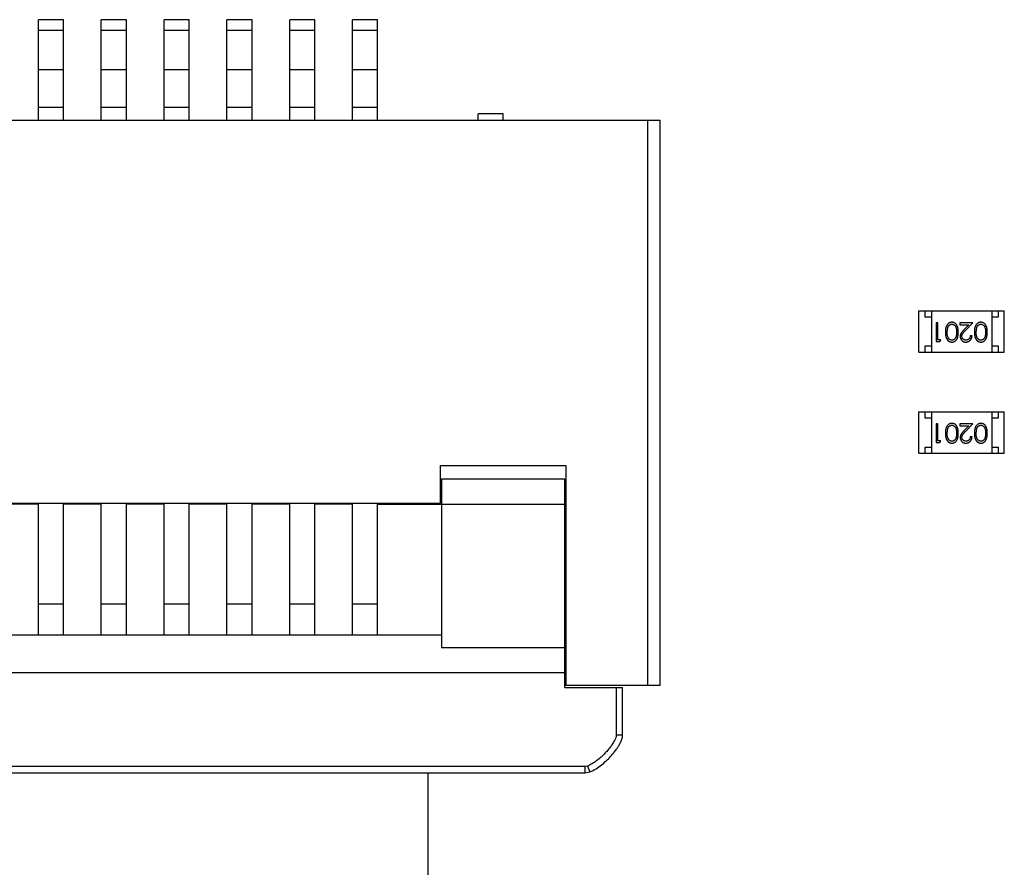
# Model space of a CAD drawing. Header units: inches. Extents: x 246 to 500, y -220 to -17.
# Tile 71 of 118: x 464.69 to 472.53, y -144.46 to -137.71. Entities that reach past the tile are written whole.
import ezdxf

# ---------------------------------------------------------------- set-up
doc = ezdxf.new("R2010")
doc.units = ezdxf.units.IN
doc.header["$LTSCALE"] = 1.21
doc.header["$MEASUREMENT"] = 0
doc.layers.get('0').update_dxf_attribs({"linetype": 'CONTINUOUS'})

msp = doc.modelspace()

# ---------------------------------------------------------------- linework, layer by layer
at = {"color": 7, "linetype": 'Continuous'}
for p, q in [((465.04, -137.7066), (464.84, -137.7066)), ((464.84, -138.5066), (464.84, -137.7066)), ((465.04, -138.5066), (465.04, -137.7066)), ((465.54, -137.7066), (465.34, -137.7066)), ((465.34, -138.5066), (465.34, -137.7066)), ((465.54, -138.5066), (465.54, -137.7066)), ((466.04, -137.7066), (465.84, -137.7066)), ((465.84, -138.5066), (465.84, -137.7066)), ((466.04, -138.5066), (466.04, -137.7066)), ((466.54, -137.7066), (466.34, -137.7066)), ((466.34, -138.5066), (466.34, -137.7066)), ((466.54, -138.5066), (466.54, -137.7066)), ((467.04, -137.7066), (466.84, -137.7066)), ((466.84, -138.5066), (466.84, -137.7066)), ((467.04, -138.5066), (467.04, -137.7066)), ((467.54, -137.7066), (467.34, -137.7066)), ((467.34, -138.5066), (467.34, -137.7066)), ((467.54, -138.5066), (467.54, -137.7066)), ((464.84, -137.7892), (465.04, -137.7892)), ((465.34, -137.7892), (465.54, -137.7892)), ((465.84, -137.7892), (466.04, -137.7892)), ((466.34, -137.7892), (466.54, -137.7892)), ((466.84, -137.7892), (467.04, -137.7892)), ((467.34, -137.7892), (467.54, -137.7892)), ((465.04, -138.1066), (464.84, -138.1066)), ((465.54, -138.1066), (465.34, -138.1066)), ((466.04, -138.1066), (465.84, -138.1066)), ((466.54, -138.1066), (466.34, -138.1066)), ((467.04, -138.1066), (466.84, -138.1066)), ((467.54, -138.1066), (467.34, -138.1066)), ((465.04, -138.4066), (464.84, -138.4066)), ((465.54, -138.4066), (465.34, -138.4066)), ((466.04, -138.4066), (465.84, -138.4066)), ((466.54, -138.4066), (466.34, -138.4066)), ((467.04, -138.4066), (466.84, -138.4066)), ((467.54, -138.4066), (467.34, -138.4066)), ((468.54, -138.4566), (468.34, -138.4566)), ((468.34, -138.5066), (468.34, -138.4566)), ((468.54, -138.5066), (468.54, -138.4566)), ((445.59, -138.5065), (469.79, -138.5066)), ((469.69, -138.5066), (469.69, -143.0066)), ((469.79, -143.0066), (469.79, -138.5066)), ((471.8502, -140.0256), (472.5302, -140.0256)), ((471.8502, -140.3556), (471.8502, -140.0256)), ((471.9002, -140.0756), (471.9002, -140.0256)), ((471.9502, -140.0256), (471.9502, -140.3556)), ((472.4302, -140.0256), (472.4302, -140.3556)), ((472.4802, -140.0256), (472.4802, -140.0756)), ((472.5302, -140.3556), (472.5302, -140.0256)), ((471.9502, -140.0756), (471.9002, -140.0756)), ((472.4802, -140.0756), (472.4302, -140.0756)), ((472.0018, -140.1209), (471.9884, -140.1209)), ((471.9884, -140.1209), (471.9884, -140.2709)), ((472.0018, -140.2555), (472.0018, -140.1209)), ((472.0749, -140.1959), (472.0806, -140.1582)), ((472.2788, -140.1209), (472.1768, -140.1209)), ((472.1768, -140.1209), (472.1768, -140.1363)), ((472.1768, -140.1363), (472.2466, -140.1363)), ((472.2466, -140.1363), (472.2091, -140.1763)), ((472.2206, -140.183), (472.2788, -140.1209)), ((472.3057, -140.1959), (472.3114, -140.1582)), ((472.0249, -140.2555), (472.0018, -140.2555)), ((472.0161, -140.2709), (472.0249, -140.2555)), ((472.273, -140.2247), (472.2595, -140.2247)), ((471.9002, -140.3056), (471.9502, -140.3056)), ((471.9002, -140.3556), (471.9002, -140.3056)), ((471.9884, -140.2709), (472.0161, -140.2709)), ((472.4302, -140.3056), (472.4802, -140.3056)), ((472.4802, -140.3056), (472.4802, -140.3556)), ((471.8502, -140.3556), (472.5302, -140.3556)), ((471.8502, -140.8306), (472.5302, -140.8306)), ((471.8502, -141.1606), (471.8502, -140.8306)), ((471.9002, -140.8806), (471.9002, -140.8306)), ((471.9502, -140.8806), (471.9002, -140.8806)), ((471.9502, -140.8306), (471.9502, -141.1606)), ((472.4302, -140.8306), (472.4302, -141.1606)), ((472.4802, -140.8806), (472.4302, -140.8806)), ((472.4802, -140.8306), (472.4802, -140.8806)), ((472.5302, -141.1606), (472.5302, -140.8306)), ((472.0018, -140.9259), (471.9884, -140.9259)), ((471.9884, -140.9259), (471.9884, -141.0759)), ((472.0018, -141.0605), (472.0018, -140.9259)), ((472.0749, -141.0009), (472.0806, -140.9632)), ((472.2788, -140.9259), (472.1768, -140.9259)), ((472.1768, -140.9259), (472.1768, -140.9413)), ((472.1768, -140.9413), (472.2466, -140.9413)), ((472.2466, -140.9413), (472.2091, -140.9813)), ((472.2206, -140.988), (472.2788, -140.9259)), ((472.3057, -141.0009), (472.3114, -140.9632)), ((472.273, -141.0297), (472.2595, -141.0297)), ((471.9002, -141.1106), (471.9502, -141.1106)), ((471.9002, -141.1606), (471.9002, -141.1106)), ((471.9884, -141.0759), (472.0161, -141.0759)), ((472.0249, -141.0605), (472.0018, -141.0605)), ((472.0161, -141.0759), (472.0249, -141.0605)), ((472.4302, -141.1106), (472.4802, -141.1106)), ((472.4802, -141.1106), (472.4802, -141.1606)), ((471.8502, -141.1606), (472.5302, -141.1606)), ((468.04, -141.2566), (469.04, -141.2566)), ((468.04, -141.5566), (468.04, -141.2566)), ((469.04, -141.2566), (469.04, -143.0066)), ((468.05, -141.3665), (468.05, -142.7066)), ((469.03, -141.3666), (468.05, -141.3666)), ((469.03, -143.0266), (469.03, -141.3665)), ((447.34, -141.5565), (468.04, -141.5566)), ((464.84, -141.5666), (464.54, -141.5666)), ((464.84, -142.6066), (464.84, -141.5566)), ((465.04, -142.6066), (465.04, -141.5566)), ((465.34, -141.5666), (465.04, -141.5666)), ((465.34, -142.6066), (465.34, -141.5566)), ((465.54, -142.6066), (465.54, -141.5566)), ((465.84, -141.5666), (465.54, -141.5666)), ((465.84, -142.6066), (465.84, -141.5566)), ((466.04, -142.6066), (466.04, -141.5566)), ((466.34, -141.5666), (466.04, -141.5666)), ((466.34, -142.6066), (466.34, -141.5566)), ((466.54, -142.6066), (466.54, -141.5566)), ((466.84, -141.5666), (466.54, -141.5666)), ((466.84, -142.6066), (466.84, -141.5566)), ((467.04, -142.6066), (467.04, -141.5566)), ((467.34, -141.5666), (467.04, -141.5666)), ((467.34, -142.6066), (467.34, -141.5566)), ((467.54, -142.6066), (467.54, -141.5566)), ((467.54, -141.5666), (469.03, -141.5666)), ((467.9402, -141.5566), (467.9402, -141.5666)), ((465.04, -142.3634), (464.84, -142.3634)), ((465.54, -142.3634), (465.34, -142.3634)), ((466.04, -142.3634), (465.84, -142.3634)), ((466.54, -142.3634), (466.34, -142.3634)), ((467.04, -142.3634), (466.84, -142.3634)), ((467.54, -142.3634), (467.34, -142.3634)), ((469.04, -142.5066), (469.03, -142.5066)), ((447.33, -142.6065), (468.05, -142.6066)), ((468.05, -142.7066), (469.03, -142.7066)), ((446.35, -142.9065), (469.03, -142.9066)), ((469.03, -143.0066), (469.79, -143.0066)), ((469.03, -143.0266), (469.49, -143.0266)), ((469.44, -143.0266), (469.44, -143.4066)), ((469.49, -143.4066), (469.49, -143.0266)), ((469.49, -143.4066), (469.44, -143.4066)), ((469.19, -143.6566), (446.19, -143.6565)), ((446.19, -143.7065), (469.19, -143.7066)), ((467.9402, -143.7066), (467.9402, -149.8673)), ((469.2125, -143.6518), (469.19, -143.6566)), ((469.19, -143.6566), (469.19, -143.7066)), ((469.19, -143.7066), (469.2298, -143.6981)), ((469.2125, -143.6518), (469.2298, -143.6981))]:
    msp.add_line(p, q, dxfattribs=at)
for points, knots in [([(472.1132, -140.1171), (472.112, -140.1171), (472.1097, -140.1171), (472.1061, -140.1176), (472.1027, -140.1182), (472.0994, -140.1191), (472.0961, -140.1204), (472.0929, -140.1218), (472.0898, -140.1235), (472.0868, -140.1255), (472.0839, -140.1278), (472.0812, -140.1303), (472.0786, -140.1331), (472.0762, -140.1361), (472.0739, -140.1394), (472.0719, -140.143), (472.0699, -140.1468), (472.0681, -140.1509), (472.0665, -140.1553), (472.0652, -140.16), (472.064, -140.1651), (472.0631, -140.1705), (472.0624, -140.1764), (472.0618, -140.1825), (472.0615, -140.1891), (472.0615, -140.1935), (472.0615, -140.1958)], [0, 0, 0, 0, 0.033824, 0.067298, 0.10028, 0.133019, 0.165736, 0.198792, 0.232372, 0.266409, 0.301016, 0.336196, 0.371972, 0.408574, 0.446394, 0.485225, 0.525372, 0.567224, 0.611081, 0.65775, 0.70702, 0.759235, 0.814484, 0.873227, 0.934937, 1, 1, 1, 1]), ([(472.0806, -140.1582), (472.081, -140.1571), (472.0817, -140.1551), (472.0831, -140.1522), (472.0845, -140.1494), (472.0861, -140.1469), (472.0879, -140.1446), (472.0897, -140.1425), (472.0917, -140.1405), (472.0946, -140.1383), (472.0982, -140.136), (472.1029, -140.134), (472.1078, -140.1326), (472.1111, -140.1325), (472.1128, -140.1324)], [0, 0, 0, 0, 0.075949, 0.148549, 0.218996, 0.286119, 0.351826, 0.416074, 0.478265, 0.540325, 0.660405, 0.774606, 0.887187, 1, 1, 1, 1]), ([(472.1128, -140.1324), (472.1144, -140.1325), (472.1177, -140.1327), (472.1226, -140.134), (472.1273, -140.1361), (472.1311, -140.1384), (472.134, -140.1407), (472.136, -140.1427), (472.1379, -140.1448), (472.1397, -140.1471), (472.1413, -140.1496), (472.1428, -140.1523), (472.1441, -140.1552), (472.1454, -140.1584), (472.1465, -140.1618), (472.1474, -140.1655), (472.1482, -140.1697), (472.1488, -140.1742), (472.1493, -140.1791), (472.1496, -140.1844), (472.1499, -140.19), (472.1499, -140.1939), (472.1499, -140.1959)], [0, 0, 0, 0, 0.060034, 0.120278, 0.182348, 0.247919, 0.281641, 0.315701, 0.350322, 0.385703, 0.421819, 0.459196, 0.497866, 0.538301, 0.58121, 0.628183, 0.679403, 0.734699, 0.794074, 0.858416, 0.927049, 1, 1, 1, 1]), ([(472.1634, -140.1958), (472.1634, -140.1935), (472.1633, -140.1888), (472.163, -140.182), (472.1625, -140.1757), (472.1618, -140.1697), (472.1609, -140.1642), (472.1599, -140.1591), (472.1585, -140.1543), (472.157, -140.15), (472.1553, -140.146), (472.1535, -140.1423), (472.1515, -140.1388), (472.1493, -140.1356), (472.147, -140.1326), (472.1445, -140.1299), (472.1418, -140.1275), (472.1391, -140.1253), (472.1361, -140.1234), (472.1331, -140.1217), (472.13, -140.1202), (472.1268, -140.1191), (472.1236, -140.1182), (472.1202, -140.1175), (472.1167, -140.1171), (472.1144, -140.1171), (472.1132, -140.1171)], [0, 0, 0, 0, 0.068113, 0.132564, 0.193427, 0.250218, 0.303569, 0.353576, 0.400235, 0.443586, 0.484619, 0.524292, 0.56238, 0.599049, 0.63494, 0.669782, 0.704009, 0.737842, 0.771098, 0.803896, 0.836415, 0.868639, 0.900715, 0.933378, 0.966213, 1, 1, 1, 1]), ([(472.2091, -140.1763), (472.2077, -140.1779), (472.2049, -140.1808), (472.201, -140.1852), (472.1974, -140.1893), (472.1942, -140.1932), (472.1913, -140.1968), (472.1889, -140.2002), (472.1868, -140.2034), (472.1844, -140.2072), (472.1821, -140.2119), (472.1802, -140.2178), (472.179, -140.2239), (472.1788, -140.2281), (472.1788, -140.2302)], [0, 0, 0, 0, 0.09953, 0.192079, 0.277712, 0.357454, 0.429648, 0.495771, 0.555538, 0.608657, 0.707578, 0.804328, 0.901298, 1, 1, 1, 1]), ([(472.344, -140.1171), (472.3428, -140.1171), (472.3404, -140.1171), (472.3369, -140.1176), (472.3335, -140.1182), (472.3301, -140.1191), (472.3269, -140.1204), (472.3237, -140.1218), (472.3206, -140.1235), (472.3176, -140.1255), (472.3147, -140.1278), (472.3119, -140.1303), (472.3093, -140.1331), (472.3069, -140.1361), (472.3047, -140.1394), (472.3026, -140.143), (472.3007, -140.1468), (472.2989, -140.1509), (472.2973, -140.1553), (472.296, -140.16), (472.2948, -140.1651), (472.2938, -140.1705), (472.2931, -140.1764), (472.2926, -140.1825), (472.2923, -140.1891), (472.2922, -140.1935), (472.2922, -140.1958)], [0, 0, 0, 0, 0.033824, 0.067298, 0.10028, 0.133019, 0.165736, 0.198792, 0.232372, 0.266409, 0.301016, 0.336196, 0.371972, 0.408574, 0.446394, 0.485225, 0.525372, 0.567224, 0.611081, 0.65775, 0.70702, 0.759235, 0.814484, 0.873227, 0.934937, 1, 1, 1, 1]), ([(472.3114, -140.1582), (472.3118, -140.1571), (472.3125, -140.1551), (472.3138, -140.1522), (472.3153, -140.1494), (472.3169, -140.1469), (472.3187, -140.1446), (472.3205, -140.1425), (472.3225, -140.1405), (472.3253, -140.1383), (472.329, -140.136), (472.3337, -140.134), (472.3386, -140.1326), (472.3419, -140.1325), (472.3435, -140.1324)], [0, 0, 0, 0, 0.075949, 0.148549, 0.218996, 0.286119, 0.351826, 0.416074, 0.478265, 0.540325, 0.660405, 0.774606, 0.887187, 1, 1, 1, 1]), ([(472.3435, -140.1324), (472.3452, -140.1325), (472.3485, -140.1327), (472.3534, -140.134), (472.3581, -140.1361), (472.3619, -140.1384), (472.3647, -140.1407), (472.3668, -140.1427), (472.3687, -140.1448), (472.3705, -140.1471), (472.3721, -140.1496), (472.3735, -140.1523), (472.3749, -140.1552), (472.3761, -140.1584), (472.3772, -140.1618), (472.3782, -140.1655), (472.3789, -140.1697), (472.3796, -140.1742), (472.3801, -140.1791), (472.3804, -140.1844), (472.3807, -140.19), (472.3807, -140.1939), (472.3807, -140.1959)], [0, 0, 0, 0, 0.060034, 0.120278, 0.182348, 0.247919, 0.281641, 0.315701, 0.350322, 0.385703, 0.421819, 0.459196, 0.497866, 0.538301, 0.58121, 0.628183, 0.679403, 0.734699, 0.794074, 0.858416, 0.927049, 1, 1, 1, 1]), ([(472.3941, -140.1958), (472.3941, -140.1935), (472.3941, -140.1888), (472.3938, -140.182), (472.3933, -140.1757), (472.3926, -140.1697), (472.3917, -140.1642), (472.3906, -140.1591), (472.3893, -140.1543), (472.3878, -140.15), (472.3861, -140.146), (472.3842, -140.1423), (472.3822, -140.1388), (472.38, -140.1356), (472.3777, -140.1326), (472.3753, -140.1299), (472.3726, -140.1275), (472.3698, -140.1253), (472.3669, -140.1234), (472.3639, -140.1217), (472.3608, -140.1202), (472.3576, -140.1191), (472.3543, -140.1182), (472.351, -140.1175), (472.3475, -140.1171), (472.3452, -140.1171), (472.344, -140.1171)], [0, 0, 0, 0, 0.068113, 0.132564, 0.193427, 0.250218, 0.303569, 0.353576, 0.400235, 0.443586, 0.484619, 0.524292, 0.56238, 0.599049, 0.63494, 0.669782, 0.704009, 0.737842, 0.771098, 0.803896, 0.836415, 0.868639, 0.900715, 0.933378, 0.966213, 1, 1, 1, 1]), ([(472.0615, -140.1958), (472.0615, -140.1981), (472.0615, -140.2026), (472.0618, -140.2092), (472.0624, -140.2154), (472.0631, -140.2212), (472.0641, -140.2267), (472.0652, -140.2318), (472.0666, -140.2366), (472.0682, -140.241), (472.0701, -140.2451), (472.072, -140.2489), (472.0741, -140.2525), (472.0763, -140.2558), (472.0787, -140.2588), (472.0813, -140.2616), (472.084, -140.2641), (472.0869, -140.2664), (472.0899, -140.2684), (472.093, -140.2701), (472.0961, -140.2715), (472.0994, -140.2727), (472.1027, -140.2736), (472.1062, -140.2743), (472.1097, -140.2747), (472.112, -140.2747), (472.1132, -140.2747)], [0, 0, 0, 0, 0.065278, 0.127205, 0.186168, 0.241675, 0.294115, 0.343609, 0.390387, 0.434463, 0.476646, 0.517002, 0.555936, 0.593716, 0.630057, 0.665601, 0.700745, 0.734917, 0.768681, 0.802087, 0.834849, 0.867433, 0.900138, 0.932806, 0.966212, 1, 1, 1, 1]), ([(472.1128, -140.2594), (472.1111, -140.2593), (472.1079, -140.2591), (472.103, -140.2579), (472.0983, -140.2557), (472.0946, -140.2534), (472.0917, -140.2511), (472.0897, -140.2491), (472.0877, -140.2469), (472.0859, -140.2444), (472.0842, -140.2417), (472.0827, -140.2387), (472.0812, -140.2355), (472.0799, -140.2321), (472.0788, -140.2284), (472.0777, -140.2245), (472.0769, -140.2204), (472.0761, -140.216), (472.0756, -140.2113), (472.0752, -140.2064), (472.075, -140.2012), (472.0749, -140.1977), (472.0749, -140.1959)], [0, 0, 0, 0, 0.059689, 0.119507, 0.181075, 0.246162, 0.279894, 0.314468, 0.350403, 0.387474, 0.426147, 0.466624, 0.508745, 0.553328, 0.600058, 0.649177, 0.700552, 0.754894, 0.811825, 0.871514, 0.934319, 1, 1, 1, 1]), ([(472.1499, -140.1959), (472.1499, -140.1979), (472.1499, -140.2018), (472.1496, -140.2075), (472.1493, -140.2128), (472.1488, -140.2177), (472.1482, -140.2222), (472.1473, -140.2263), (472.1464, -140.2301), (472.1453, -140.2335), (472.1441, -140.2366), (472.1428, -140.2395), (472.1413, -140.2422), (472.1396, -140.2447), (472.1379, -140.2471), (472.136, -140.2492), (472.134, -140.2511), (472.1311, -140.2534), (472.1274, -140.2557), (472.1227, -140.2579), (472.1178, -140.2591), (472.1144, -140.2593), (472.1128, -140.2594)], [0, 0, 0, 0, 0.073302, 0.142286, 0.206253, 0.266017, 0.321612, 0.372532, 0.419497, 0.462398, 0.502825, 0.541489, 0.579034, 0.615143, 0.650298, 0.684912, 0.718701, 0.752189, 0.817245, 0.879117, 0.939613, 1, 1, 1, 1]), ([(472.1132, -140.2747), (472.1144, -140.2747), (472.1167, -140.2747), (472.1202, -140.2743), (472.1236, -140.2736), (472.1269, -140.2727), (472.1301, -140.2715), (472.1332, -140.2701), (472.1362, -140.2683), (472.1392, -140.2664), (472.142, -140.2642), (472.1447, -140.2617), (472.1471, -140.259), (472.1494, -140.256), (472.1516, -140.2528), (472.1536, -140.2494), (472.1554, -140.2457), (472.1571, -140.2417), (472.1586, -140.2374), (472.1599, -140.2327), (472.161, -140.2276), (472.1618, -140.2221), (472.1625, -140.2161), (472.163, -140.2097), (472.1633, -140.2029), (472.1634, -140.1982), (472.1634, -140.1958)], [0, 0, 0, 0, 0.033742, 0.066533, 0.099153, 0.13154, 0.164087, 0.196563, 0.229707, 0.263315, 0.297504, 0.331686, 0.366482, 0.4021, 0.438958, 0.476748, 0.515985, 0.556589, 0.599519, 0.645765, 0.695487, 0.748721, 0.805687, 0.866754, 0.931405, 1, 1, 1, 1]), ([(472.1788, -140.2302), (472.1788, -140.2316), (472.1789, -140.2346), (472.1795, -140.2389), (472.1805, -140.243), (472.1818, -140.247), (472.1836, -140.2509), (472.1858, -140.2546), (472.1883, -140.2582), (472.1913, -140.2615), (472.1944, -140.2646), (472.198, -140.2673), (472.2017, -140.2696), (472.2057, -140.2715), (472.21, -140.273), (472.2145, -140.274), (472.2192, -140.2746), (472.2224, -140.2747), (472.2241, -140.2747)], [0, 0, 0, 0, 0.06271, 0.123347, 0.183401, 0.242828, 0.302097, 0.36242, 0.423725, 0.487032, 0.550491, 0.612709, 0.674265, 0.73617, 0.799211, 0.863483, 0.930525, 1, 1, 1, 1]), ([(472.1922, -140.2289), (472.1923, -140.2273), (472.1924, -140.2241), (472.1934, -140.2193), (472.1951, -140.2146), (472.1971, -140.2108), (472.1992, -140.2077), (472.2011, -140.205), (472.2034, -140.2021), (472.2061, -140.1988), (472.2091, -140.1953), (472.2126, -140.1914), (472.2165, -140.1873), (472.2192, -140.1845), (472.2206, -140.183)], [0, 0, 0, 0, 0.088014, 0.174976, 0.2638, 0.355443, 0.406413, 0.465519, 0.533076, 0.609353, 0.693899, 0.787171, 0.889197, 1, 1, 1, 1]), ([(472.2248, -140.2594), (472.2236, -140.2593), (472.2214, -140.2593), (472.2182, -140.2588), (472.2151, -140.2581), (472.2121, -140.2572), (472.2093, -140.2559), (472.2066, -140.2543), (472.204, -140.2525), (472.2016, -140.2504), (472.1994, -140.2481), (472.1975, -140.2457), (472.1959, -140.2432), (472.1945, -140.2406), (472.1935, -140.2378), (472.1928, -140.2349), (472.1923, -140.232), (472.1922, -140.23), (472.1922, -140.2289)], [0, 0, 0, 0, 0.068027, 0.133505, 0.19695, 0.26027, 0.322741, 0.384982, 0.448465, 0.513424, 0.578224, 0.640011, 0.700094, 0.760067, 0.819012, 0.877878, 0.938035, 1, 1, 1, 1]), ([(472.2241, -140.2747), (472.2257, -140.2747), (472.229, -140.2746), (472.2339, -140.274), (472.2385, -140.2728), (472.2429, -140.2713), (472.2471, -140.2693), (472.2512, -140.2669), (472.255, -140.264), (472.2585, -140.2607), (472.2618, -140.2571), (472.2647, -140.2532), (472.2671, -140.2491), (472.2691, -140.2447), (472.2708, -140.24), (472.2719, -140.2351), (472.2727, -140.23), (472.2729, -140.2265), (472.273, -140.2247)], [0, 0, 0, 0, 0.06445, 0.126725, 0.187421, 0.247417, 0.306749, 0.366595, 0.427749, 0.490235, 0.553031, 0.614805, 0.676505, 0.738096, 0.801021, 0.864897, 0.931209, 1, 1, 1, 1]), ([(472.2595, -140.2247), (472.2594, -140.2261), (472.2592, -140.2287), (472.2584, -140.2325), (472.2575, -140.236), (472.2562, -140.2393), (472.2547, -140.2424), (472.253, -140.2453), (472.251, -140.2479), (472.2487, -140.2503), (472.2463, -140.2524), (472.2436, -140.2543), (472.2409, -140.2559), (472.2379, -140.2571), (472.2348, -140.2581), (472.2316, -140.2588), (472.2282, -140.2593), (472.2259, -140.2593), (472.2248, -140.2594)], [0, 0, 0, 0, 0.073648, 0.143686, 0.210962, 0.275557, 0.338064, 0.399311, 0.4594, 0.51934, 0.579024, 0.637809, 0.695959, 0.754122, 0.813113, 0.873453, 0.935561, 1, 1, 1, 1]), ([(472.2922, -140.1958), (472.2922, -140.1981), (472.2923, -140.2026), (472.2926, -140.2092), (472.2931, -140.2154), (472.2939, -140.2212), (472.2948, -140.2267), (472.296, -140.2318), (472.2974, -140.2366), (472.299, -140.241), (472.3008, -140.2451), (472.3027, -140.2489), (472.3049, -140.2525), (472.3071, -140.2558), (472.3095, -140.2588), (472.3121, -140.2616), (472.3148, -140.2641), (472.3177, -140.2664), (472.3206, -140.2684), (472.3237, -140.2701), (472.3269, -140.2715), (472.3302, -140.2727), (472.3335, -140.2736), (472.3369, -140.2743), (472.3404, -140.2747), (472.3428, -140.2747), (472.344, -140.2747)], [0, 0, 0, 0, 0.065278, 0.127205, 0.186168, 0.241675, 0.294115, 0.343609, 0.390387, 0.434463, 0.476646, 0.517002, 0.555936, 0.593716, 0.630057, 0.665601, 0.700745, 0.734917, 0.768681, 0.802087, 0.834849, 0.867433, 0.900138, 0.932806, 0.966212, 1, 1, 1, 1]), ([(472.3435, -140.2594), (472.3419, -140.2593), (472.3386, -140.2591), (472.3338, -140.2579), (472.3291, -140.2557), (472.3254, -140.2534), (472.3225, -140.2511), (472.3204, -140.2491), (472.3185, -140.2469), (472.3167, -140.2444), (472.315, -140.2417), (472.3134, -140.2387), (472.312, -140.2355), (472.3107, -140.2321), (472.3095, -140.2284), (472.3084, -140.2245), (472.3076, -140.2204), (472.3069, -140.216), (472.3064, -140.2113), (472.3059, -140.2064), (472.3058, -140.2012), (472.3057, -140.1977), (472.3057, -140.1959)], [0, 0, 0, 0, 0.059689, 0.119507, 0.181075, 0.246162, 0.279894, 0.314468, 0.350403, 0.387474, 0.426147, 0.466624, 0.508745, 0.553328, 0.600058, 0.649177, 0.700552, 0.754894, 0.811825, 0.871514, 0.934319, 1, 1, 1, 1]), ([(472.3807, -140.1959), (472.3807, -140.1979), (472.3807, -140.2018), (472.3804, -140.2075), (472.3801, -140.2128), (472.3795, -140.2177), (472.379, -140.2222), (472.3781, -140.2263), (472.3772, -140.2301), (472.3761, -140.2335), (472.3749, -140.2366), (472.3735, -140.2395), (472.372, -140.2422), (472.3704, -140.2447), (472.3686, -140.2471), (472.3668, -140.2492), (472.3647, -140.2511), (472.3619, -140.2534), (472.3581, -140.2557), (472.3534, -140.2579), (472.3485, -140.2591), (472.3452, -140.2593), (472.3435, -140.2594)], [0, 0, 0, 0, 0.073302, 0.142286, 0.206253, 0.266017, 0.321612, 0.372532, 0.419497, 0.462398, 0.502825, 0.541489, 0.579034, 0.615143, 0.650298, 0.684912, 0.718701, 0.752189, 0.817245, 0.879117, 0.939613, 1, 1, 1, 1]), ([(472.344, -140.2747), (472.3452, -140.2747), (472.3475, -140.2747), (472.351, -140.2743), (472.3543, -140.2736), (472.3576, -140.2727), (472.3608, -140.2715), (472.364, -140.2701), (472.367, -140.2683), (472.3699, -140.2664), (472.3727, -140.2642), (472.3754, -140.2617), (472.3779, -140.259), (472.3802, -140.256), (472.3824, -140.2528), (472.3844, -140.2494), (472.3862, -140.2457), (472.3879, -140.2417), (472.3894, -140.2374), (472.3906, -140.2327), (472.3918, -140.2276), (472.3926, -140.2221), (472.3933, -140.2161), (472.3938, -140.2097), (472.3941, -140.2029), (472.3941, -140.1982), (472.3941, -140.1958)], [0, 0, 0, 0, 0.033742, 0.066533, 0.099153, 0.13154, 0.164087, 0.196563, 0.229707, 0.263315, 0.297504, 0.331686, 0.366482, 0.4021, 0.438958, 0.476748, 0.515985, 0.556589, 0.599519, 0.645765, 0.695487, 0.748721, 0.805687, 0.866754, 0.931405, 1, 1, 1, 1]), ([(472.1132, -140.922), (472.112, -140.9221), (472.1097, -140.9221), (472.1061, -140.9225), (472.1027, -140.9232), (472.0994, -140.9241), (472.0961, -140.9254), (472.0929, -140.9268), (472.0898, -140.9285), (472.0868, -140.9305), (472.0839, -140.9328), (472.0812, -140.9353), (472.0786, -140.9381), (472.0762, -140.9411), (472.0739, -140.9444), (472.0719, -140.948), (472.0699, -140.9518), (472.0681, -140.9559), (472.0665, -140.9602), (472.0652, -140.965), (472.064, -140.9701), (472.0631, -140.9755), (472.0624, -140.9814), (472.0618, -140.9875), (472.0615, -140.9941), (472.0615, -140.9985), (472.0615, -141.0008)], [0, 0, 0, 0, 0.033824, 0.067298, 0.10028, 0.133019, 0.165736, 0.198792, 0.232372, 0.266409, 0.301016, 0.336196, 0.371972, 0.408574, 0.446394, 0.485225, 0.525372, 0.567224, 0.611081, 0.65775, 0.70702, 0.759235, 0.814484, 0.873227, 0.934937, 1, 1, 1, 1]), ([(472.0806, -140.9632), (472.081, -140.9621), (472.0817, -140.9601), (472.0831, -140.9572), (472.0845, -140.9544), (472.0861, -140.9519), (472.0879, -140.9496), (472.0897, -140.9475), (472.0917, -140.9455), (472.0945, -140.9433), (472.0982, -140.9409), (472.1029, -140.939), (472.1078, -140.9376), (472.1111, -140.9375), (472.1128, -140.9374)], [0, 0, 0, 0, 0.075949, 0.148549, 0.218996, 0.286119, 0.351826, 0.416074, 0.478265, 0.540325, 0.660405, 0.774606, 0.887187, 1, 1, 1, 1]), ([(472.1128, -140.9374), (472.1144, -140.9375), (472.1177, -140.9377), (472.1226, -140.939), (472.1273, -140.941), (472.1311, -140.9434), (472.134, -140.9457), (472.136, -140.9477), (472.1379, -140.9498), (472.1397, -140.9521), (472.1413, -140.9546), (472.1428, -140.9573), (472.1441, -140.9602), (472.1454, -140.9633), (472.1465, -140.9668), (472.1474, -140.9705), (472.1482, -140.9747), (472.1488, -140.9792), (472.1493, -140.9841), (472.1496, -140.9893), (472.1499, -140.995), (472.1499, -140.9989), (472.1499, -141.0009)], [0, 0, 0, 0, 0.060034, 0.120278, 0.182348, 0.247919, 0.281641, 0.315701, 0.350322, 0.385703, 0.421819, 0.459196, 0.497866, 0.538301, 0.58121, 0.628183, 0.679403, 0.734699, 0.794074, 0.858416, 0.927049, 1, 1, 1, 1]), ([(472.1634, -141.0008), (472.1634, -140.9984), (472.1633, -140.9938), (472.163, -140.987), (472.1625, -140.9807), (472.1618, -140.9747), (472.1609, -140.9692), (472.1599, -140.9641), (472.1585, -140.9593), (472.157, -140.955), (472.1553, -140.951), (472.1535, -140.9473), (472.1515, -140.9438), (472.1493, -140.9406), (472.147, -140.9376), (472.1445, -140.9349), (472.1418, -140.9325), (472.1391, -140.9303), (472.1361, -140.9284), (472.1331, -140.9267), (472.13, -140.9252), (472.1268, -140.9241), (472.1236, -140.9232), (472.1202, -140.9225), (472.1167, -140.9221), (472.1144, -140.9221), (472.1132, -140.922)], [0, 0, 0, 0, 0.068113, 0.132564, 0.193427, 0.250218, 0.303569, 0.353576, 0.400235, 0.443586, 0.484619, 0.524292, 0.56238, 0.599049, 0.63494, 0.669782, 0.704009, 0.737842, 0.771098, 0.803896, 0.836415, 0.868639, 0.900715, 0.933378, 0.966213, 1, 1, 1, 1]), ([(472.344, -140.922), (472.3428, -140.9221), (472.3404, -140.9221), (472.3369, -140.9225), (472.3335, -140.9232), (472.3301, -140.9241), (472.3269, -140.9254), (472.3237, -140.9268), (472.3206, -140.9285), (472.3176, -140.9305), (472.3147, -140.9328), (472.3119, -140.9353), (472.3093, -140.9381), (472.3069, -140.9411), (472.3047, -140.9444), (472.3026, -140.948), (472.3007, -140.9518), (472.2989, -140.9559), (472.2973, -140.9602), (472.296, -140.965), (472.2948, -140.9701), (472.2938, -140.9755), (472.2931, -140.9814), (472.2926, -140.9875), (472.2923, -140.9941), (472.2922, -140.9985), (472.2922, -141.0008)], [0, 0, 0, 0, 0.033824, 0.067298, 0.10028, 0.133019, 0.165736, 0.198792, 0.232372, 0.266409, 0.301016, 0.336196, 0.371972, 0.408574, 0.446394, 0.485225, 0.525372, 0.567224, 0.611081, 0.65775, 0.70702, 0.759235, 0.814484, 0.873227, 0.934937, 1, 1, 1, 1]), ([(472.3114, -140.9632), (472.3117, -140.9621), (472.3125, -140.9601), (472.3138, -140.9572), (472.3153, -140.9544), (472.3169, -140.9519), (472.3187, -140.9496), (472.3205, -140.9475), (472.3225, -140.9455), (472.3253, -140.9433), (472.329, -140.9409), (472.3337, -140.939), (472.3386, -140.9376), (472.3419, -140.9375), (472.3435, -140.9374)], [0, 0, 0, 0, 0.075949, 0.148549, 0.218996, 0.286119, 0.351826, 0.416074, 0.478265, 0.540325, 0.660405, 0.774606, 0.887187, 1, 1, 1, 1]), ([(472.3435, -140.9374), (472.3452, -140.9375), (472.3485, -140.9377), (472.3534, -140.939), (472.3581, -140.941), (472.3619, -140.9434), (472.3647, -140.9457), (472.3668, -140.9477), (472.3687, -140.9498), (472.3704, -140.9521), (472.3721, -140.9546), (472.3735, -140.9573), (472.3749, -140.9602), (472.3761, -140.9633), (472.3772, -140.9668), (472.3782, -140.9705), (472.3789, -140.9747), (472.3796, -140.9792), (472.3801, -140.9841), (472.3804, -140.9893), (472.3807, -140.995), (472.3807, -140.9989), (472.3807, -141.0009)], [0, 0, 0, 0, 0.060034, 0.120278, 0.182348, 0.247919, 0.281641, 0.315701, 0.350322, 0.385703, 0.421819, 0.459196, 0.497866, 0.538301, 0.58121, 0.628183, 0.679403, 0.734699, 0.794074, 0.858416, 0.927049, 1, 1, 1, 1]), ([(472.3941, -141.0008), (472.3941, -140.9984), (472.3941, -140.9938), (472.3938, -140.987), (472.3933, -140.9807), (472.3926, -140.9747), (472.3917, -140.9692), (472.3906, -140.9641), (472.3893, -140.9593), (472.3878, -140.955), (472.3861, -140.951), (472.3842, -140.9473), (472.3822, -140.9438), (472.38, -140.9406), (472.3777, -140.9376), (472.3753, -140.9349), (472.3726, -140.9325), (472.3698, -140.9303), (472.3669, -140.9284), (472.3639, -140.9267), (472.3608, -140.9252), (472.3576, -140.9241), (472.3543, -140.9232), (472.351, -140.9225), (472.3475, -140.9221), (472.3452, -140.9221), (472.344, -140.922)], [0, 0, 0, 0, 0.068113, 0.132564, 0.193427, 0.250218, 0.303569, 0.353576, 0.400235, 0.443586, 0.484619, 0.524292, 0.56238, 0.599049, 0.63494, 0.669782, 0.704009, 0.737842, 0.771098, 0.803896, 0.836415, 0.868639, 0.900715, 0.933378, 0.966213, 1, 1, 1, 1]), ([(472.0615, -141.0008), (472.0615, -141.0031), (472.0615, -141.0076), (472.0618, -141.0142), (472.0624, -141.0204), (472.0631, -141.0262), (472.0641, -141.0317), (472.0652, -141.0368), (472.0666, -141.0416), (472.0682, -141.046), (472.0701, -141.0501), (472.072, -141.0539), (472.0741, -141.0575), (472.0763, -141.0608), (472.0787, -141.0638), (472.0813, -141.0666), (472.084, -141.0691), (472.0869, -141.0713), (472.0899, -141.0733), (472.093, -141.075), (472.0961, -141.0765), (472.0994, -141.0777), (472.1027, -141.0786), (472.1062, -141.0793), (472.1097, -141.0797), (472.112, -141.0797), (472.1132, -141.0797)], [0, 0, 0, 0, 0.065278, 0.127205, 0.186168, 0.241675, 0.294115, 0.343609, 0.390387, 0.434463, 0.476646, 0.517002, 0.555936, 0.593716, 0.630057, 0.665601, 0.700745, 0.734917, 0.768681, 0.802087, 0.834849, 0.867433, 0.900138, 0.932806, 0.966212, 1, 1, 1, 1]), ([(472.1128, -141.0644), (472.1111, -141.0643), (472.1079, -141.0641), (472.103, -141.0629), (472.0983, -141.0607), (472.0946, -141.0584), (472.0917, -141.0561), (472.0897, -141.0541), (472.0877, -141.0519), (472.0859, -141.0494), (472.0842, -141.0467), (472.0827, -141.0437), (472.0812, -141.0405), (472.0799, -141.0371), (472.0787, -141.0334), (472.0777, -141.0295), (472.0769, -141.0254), (472.0761, -141.021), (472.0756, -141.0163), (472.0752, -141.0114), (472.075, -141.0062), (472.0749, -141.0027), (472.0749, -141.0009)], [0, 0, 0, 0, 0.059689, 0.119507, 0.181075, 0.246162, 0.279894, 0.314468, 0.350403, 0.387474, 0.426147, 0.466624, 0.508745, 0.553328, 0.600058, 0.649177, 0.700552, 0.754894, 0.811825, 0.871514, 0.934319, 1, 1, 1, 1]), ([(472.1499, -141.0009), (472.1499, -141.0029), (472.1499, -141.0068), (472.1496, -141.0125), (472.1493, -141.0178), (472.1488, -141.0227), (472.1482, -141.0272), (472.1473, -141.0313), (472.1464, -141.0351), (472.1453, -141.0385), (472.1441, -141.0416), (472.1427, -141.0445), (472.1412, -141.0472), (472.1396, -141.0497), (472.1379, -141.052), (472.136, -141.0542), (472.134, -141.0561), (472.1311, -141.0584), (472.1274, -141.0607), (472.1227, -141.0629), (472.1178, -141.0641), (472.1144, -141.0643), (472.1128, -141.0644)], [0, 0, 0, 0, 0.073302, 0.142286, 0.206253, 0.266017, 0.321612, 0.372532, 0.419497, 0.462398, 0.502825, 0.541489, 0.579034, 0.615143, 0.650298, 0.684912, 0.718701, 0.752189, 0.817245, 0.879117, 0.939613, 1, 1, 1, 1]), ([(472.1132, -141.0797), (472.1144, -141.0797), (472.1167, -141.0797), (472.1202, -141.0793), (472.1236, -141.0786), (472.1269, -141.0777), (472.1301, -141.0765), (472.1332, -141.075), (472.1362, -141.0733), (472.1392, -141.0714), (472.142, -141.0692), (472.1447, -141.0667), (472.1471, -141.064), (472.1494, -141.061), (472.1516, -141.0578), (472.1536, -141.0544), (472.1554, -141.0507), (472.1571, -141.0467), (472.1586, -141.0424), (472.1599, -141.0377), (472.161, -141.0326), (472.1618, -141.0271), (472.1625, -141.0211), (472.163, -141.0147), (472.1633, -141.0079), (472.1634, -141.0032), (472.1634, -141.0008)], [0, 0, 0, 0, 0.033742, 0.066533, 0.099153, 0.13154, 0.164087, 0.196563, 0.229707, 0.263315, 0.297504, 0.331686, 0.366482, 0.4021, 0.438958, 0.476748, 0.515985, 0.556589, 0.599519, 0.645765, 0.695487, 0.748721, 0.805687, 0.866754, 0.931405, 1, 1, 1, 1]), ([(472.2091, -140.9813), (472.2077, -140.9829), (472.2049, -140.9858), (472.201, -140.9902), (472.1974, -140.9943), (472.1942, -140.9982), (472.1913, -141.0018), (472.1889, -141.0052), (472.1868, -141.0084), (472.1844, -141.0122), (472.1821, -141.0169), (472.1802, -141.0228), (472.179, -141.0289), (472.1788, -141.0331), (472.1788, -141.0351)], [0, 0, 0, 0, 0.09953, 0.192079, 0.277712, 0.357454, 0.429648, 0.495771, 0.555538, 0.608657, 0.707578, 0.804328, 0.901298, 1, 1, 1, 1]), ([(472.1788, -141.0351), (472.1788, -141.0366), (472.1789, -141.0395), (472.1795, -141.0439), (472.1805, -141.048), (472.1818, -141.052), (472.1836, -141.0559), (472.1858, -141.0596), (472.1883, -141.0631), (472.1913, -141.0665), (472.1944, -141.0696), (472.198, -141.0723), (472.2017, -141.0746), (472.2057, -141.0765), (472.21, -141.078), (472.2145, -141.079), (472.2192, -141.0796), (472.2224, -141.0797), (472.2241, -141.0797)], [0, 0, 0, 0, 0.06271, 0.123347, 0.183401, 0.242828, 0.302097, 0.36242, 0.423725, 0.487032, 0.550491, 0.612709, 0.674265, 0.73617, 0.799211, 0.863483, 0.930525, 1, 1, 1, 1]), ([(472.1922, -141.0339), (472.1923, -141.0323), (472.1924, -141.0291), (472.1934, -141.0243), (472.1951, -141.0196), (472.1971, -141.0158), (472.1992, -141.0127), (472.2011, -141.01), (472.2034, -141.0071), (472.2061, -141.0038), (472.2091, -141.0003), (472.2126, -140.9964), (472.2164, -140.9923), (472.2192, -140.9894), (472.2206, -140.988)], [0, 0, 0, 0, 0.088014, 0.174976, 0.2638, 0.355443, 0.406413, 0.465519, 0.533076, 0.609353, 0.693899, 0.787171, 0.889197, 1, 1, 1, 1]), ([(472.2248, -141.0644), (472.2236, -141.0643), (472.2214, -141.0643), (472.2182, -141.0638), (472.2151, -141.0631), (472.2121, -141.0621), (472.2093, -141.0609), (472.2066, -141.0593), (472.204, -141.0575), (472.2016, -141.0554), (472.1994, -141.0531), (472.1975, -141.0507), (472.1959, -141.0482), (472.1945, -141.0455), (472.1935, -141.0428), (472.1928, -141.0399), (472.1923, -141.037), (472.1922, -141.035), (472.1922, -141.0339)], [0, 0, 0, 0, 0.068027, 0.133505, 0.19695, 0.26027, 0.322741, 0.384982, 0.448465, 0.513424, 0.578224, 0.640011, 0.700094, 0.760067, 0.819012, 0.877878, 0.938035, 1, 1, 1, 1]), ([(472.2241, -141.0797), (472.2257, -141.0797), (472.229, -141.0796), (472.2339, -141.0789), (472.2385, -141.0778), (472.2429, -141.0763), (472.2471, -141.0743), (472.2512, -141.0719), (472.255, -141.069), (472.2585, -141.0657), (472.2618, -141.0621), (472.2647, -141.0582), (472.2671, -141.0541), (472.2691, -141.0497), (472.2708, -141.045), (472.2719, -141.0401), (472.2727, -141.035), (472.2729, -141.0315), (472.273, -141.0297)], [0, 0, 0, 0, 0.06445, 0.126725, 0.187421, 0.247417, 0.306749, 0.366595, 0.427749, 0.490235, 0.553031, 0.614805, 0.676505, 0.738096, 0.801021, 0.864897, 0.931209, 1, 1, 1, 1]), ([(472.2595, -141.0297), (472.2594, -141.0311), (472.2592, -141.0337), (472.2584, -141.0374), (472.2575, -141.041), (472.2562, -141.0443), (472.2547, -141.0474), (472.253, -141.0503), (472.251, -141.0529), (472.2487, -141.0553), (472.2463, -141.0574), (472.2436, -141.0593), (472.2409, -141.0609), (472.2379, -141.0621), (472.2348, -141.0631), (472.2316, -141.0638), (472.2282, -141.0643), (472.2259, -141.0643), (472.2248, -141.0644)], [0, 0, 0, 0, 0.073648, 0.143686, 0.210962, 0.275557, 0.338064, 0.399311, 0.4594, 0.51934, 0.579024, 0.637809, 0.695959, 0.754122, 0.813113, 0.873453, 0.935561, 1, 1, 1, 1]), ([(472.2922, -141.0008), (472.2922, -141.0031), (472.2923, -141.0076), (472.2926, -141.0142), (472.2931, -141.0204), (472.2939, -141.0262), (472.2948, -141.0317), (472.296, -141.0368), (472.2974, -141.0416), (472.299, -141.046), (472.3008, -141.0501), (472.3027, -141.0539), (472.3048, -141.0575), (472.3071, -141.0608), (472.3095, -141.0638), (472.3121, -141.0666), (472.3148, -141.0691), (472.3177, -141.0713), (472.3206, -141.0733), (472.3237, -141.075), (472.3269, -141.0765), (472.3302, -141.0777), (472.3335, -141.0786), (472.3369, -141.0793), (472.3404, -141.0797), (472.3428, -141.0797), (472.344, -141.0797)], [0, 0, 0, 0, 0.065278, 0.127205, 0.186168, 0.241675, 0.294115, 0.343609, 0.390387, 0.434463, 0.476646, 0.517002, 0.555936, 0.593716, 0.630057, 0.665601, 0.700745, 0.734917, 0.768681, 0.802087, 0.834849, 0.867433, 0.900138, 0.932806, 0.966212, 1, 1, 1, 1]), ([(472.3435, -141.0644), (472.3419, -141.0643), (472.3386, -141.0641), (472.3338, -141.0629), (472.3291, -141.0607), (472.3254, -141.0584), (472.3225, -141.0561), (472.3204, -141.0541), (472.3185, -141.0519), (472.3167, -141.0494), (472.315, -141.0467), (472.3134, -141.0437), (472.312, -141.0405), (472.3107, -141.0371), (472.3095, -141.0334), (472.3084, -141.0295), (472.3076, -141.0254), (472.3069, -141.021), (472.3064, -141.0163), (472.3059, -141.0114), (472.3058, -141.0062), (472.3057, -141.0027), (472.3057, -141.0009)], [0, 0, 0, 0, 0.059689, 0.119507, 0.181075, 0.246162, 0.279894, 0.314468, 0.350403, 0.387474, 0.426147, 0.466624, 0.508745, 0.553328, 0.600058, 0.649177, 0.700552, 0.754894, 0.811825, 0.871514, 0.934319, 1, 1, 1, 1]), ([(472.3807, -141.0009), (472.3807, -141.0029), (472.3807, -141.0068), (472.3804, -141.0125), (472.3801, -141.0178), (472.3795, -141.0227), (472.379, -141.0272), (472.3781, -141.0313), (472.3772, -141.0351), (472.3761, -141.0385), (472.3749, -141.0416), (472.3735, -141.0445), (472.372, -141.0472), (472.3704, -141.0497), (472.3686, -141.052), (472.3668, -141.0542), (472.3647, -141.0561), (472.3619, -141.0584), (472.3581, -141.0607), (472.3534, -141.0629), (472.3485, -141.0641), (472.3452, -141.0643), (472.3435, -141.0644)], [0, 0, 0, 0, 0.073302, 0.142286, 0.206253, 0.266017, 0.321612, 0.372532, 0.419497, 0.462398, 0.502825, 0.541489, 0.579034, 0.615143, 0.650298, 0.684912, 0.718701, 0.752189, 0.817245, 0.879117, 0.939613, 1, 1, 1, 1]), ([(472.344, -141.0797), (472.3452, -141.0797), (472.3475, -141.0797), (472.351, -141.0793), (472.3543, -141.0786), (472.3576, -141.0777), (472.3608, -141.0765), (472.364, -141.075), (472.367, -141.0733), (472.3699, -141.0714), (472.3727, -141.0692), (472.3754, -141.0667), (472.3779, -141.064), (472.3802, -141.061), (472.3824, -141.0578), (472.3844, -141.0544), (472.3862, -141.0507), (472.3879, -141.0467), (472.3894, -141.0424), (472.3906, -141.0377), (472.3918, -141.0326), (472.3926, -141.0271), (472.3933, -141.0211), (472.3938, -141.0147), (472.3941, -141.0079), (472.3941, -141.0032), (472.3941, -141.0008)], [0, 0, 0, 0, 0.033742, 0.066533, 0.099153, 0.13154, 0.164087, 0.196563, 0.229707, 0.263315, 0.297504, 0.331686, 0.366482, 0.4021, 0.438958, 0.476748, 0.515985, 0.556589, 0.599519, 0.645765, 0.695487, 0.748721, 0.805687, 0.866754, 0.931405, 1, 1, 1, 1]), ([(469.44, -143.4066), (469.4401, -143.4208), (469.4272, -143.448), (469.4053, -143.4843), (469.3795, -143.5189), (469.3506, -143.5508), (469.3197, -143.5807), (469.2868, -143.6084), (469.2511, -143.6326), (469.2254, -143.6455), (469.2125, -143.6518)], [0, 0, 0, 0, 0.124163, 0.249276, 0.374365, 0.499487, 0.624603, 0.749739, 0.874818, 1, 1, 1, 1]), ([(469.2298, -143.6981), (469.2395, -143.6945), (469.2652, -143.6825), (469.3167, -143.6499), (469.3794, -143.5955), (469.4278, -143.5397), (469.4565, -143.4966), (469.4677, -143.4772), (469.4748, -143.4626), (469.4787, -143.4537), (469.4814, -143.4465), (469.4843, -143.4394), (469.4882, -143.4288), (469.49, -143.4174), (469.49, -143.4066)], [0, 0, 0, 0, 0.066667, 0.2, 0.466667, 0.733333, 0.8, 0.866667, 0.9, 0.916667, 0.933333, 0.95, 0.966667, 1, 1, 1, 1])]:
    msp.add_open_spline(points, degree=3, knots=knots, dxfattribs=at)

doc.saveas('drawing.dxf')
